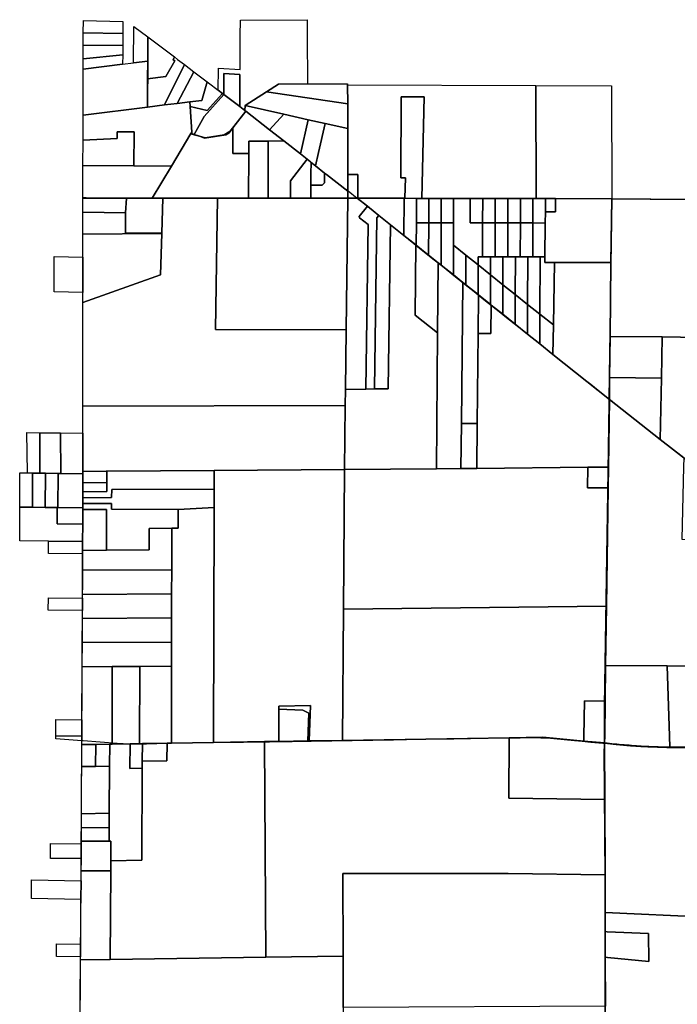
# Model space of a CAD drawing. Header units: feet. Extents: x -20058473 to 1466342, y -20424011 to 753407.
# Tile 31 of 58: x 1443664 to 1450309, y 717984 to 727929. Entities that reach past the tile are written whole.
import ezdxf

# ---------------------------------------------------------------- set-up
doc = ezdxf.new("R2010")
doc.units = ezdxf.units.FT
doc.header["$MEASUREMENT"] = 0
doc.layers.add('Parcels_exported', color=7, linetype='Continuous')
doc.layers.add('RoadCenterlines_ft_export', color=7, linetype='Continuous')

msp = doc.modelspace()

# ---------------------------------------------------------------- linework, layer by layer
at = {"layer": 'Parcels_exported'}
for points in [[(1444307.4, 727921.1), (1444706.9, 727909.3), (1444706.2, 727789.2), (1444307.1, 727796.1), (1444307.4, 727921.1)], [(1446569.3, 727929.1), (1446570.2, 727771.4), (1446572.7, 727280), (1446277.5, 727279.2), (1446157.1, 727201.3), (1445941.2, 727061.6), (1445938.3, 727012.5), (1445887.6, 727051.4), (1445889.8, 727374.9), (1445727.9, 727384.5), (1445726.5, 727174.6), (1445712.8, 727184.9), (1445670.7, 727216.9), (1445672.3, 727438.6), (1445890.2, 727425.6), (1445893.2, 727767.1), (1445894.1, 727924.8), (1446569.3, 727929.1)], [(1444307.1, 727796.1), (1444706.2, 727789.2), (1444705.4, 727669), (1444306.8, 727671.2), (1444307.1, 727796.1)], [(1444959.2, 727755.3), (1444957.6, 727511.3), (1444815.2, 727493.6), (1444817.6, 727861.9), (1444959.2, 727755.3)], [(1444306.8, 727671.2), (1444705.4, 727669), (1444704.8, 727575.5), (1444306.4, 727532.4), (1444306.8, 727671.2)], [(1445228.5, 727552.4), (1445215.2, 727525), (1445232.2, 727512.1), (1445142.4, 727356), (1444956.4, 727332.9), (1444957.6, 727511.3), (1444959.2, 727755.3), (1445228.5, 727552.4)], [(1444704.8, 727575.5), (1444704.2, 727479.9), (1444306.1, 727430.6), (1444306.4, 727532.4), (1444704.8, 727575.5)], [(1444957.6, 727511.3), (1444954.5, 727046.1), (1444304.9, 726965.5), (1444305.6, 727229.5), (1444306.1, 727430.6), (1444704.2, 727479.9), (1444815.2, 727493.6), (1444957.6, 727511.3)], [(1444956.4, 727332.9), (1445142.4, 727356), (1445232.2, 727512.1), (1445215.2, 727525), (1445228.5, 727552.4), (1445260.2, 727528.5), (1445328.4, 727476.8), (1445127.6, 727067.6), (1444954.5, 727046.1), (1444956.4, 727332.9)], [(1445328.4, 727476.8), (1445424.3, 727403.9), (1445256.6, 727083.6), (1445127.6, 727067.6), (1445328.4, 727476.8)], [(1445424.3, 727403.9), (1445559.5, 727301.3), (1445503.9, 727114.3), (1445382.2, 727099.2), (1445256.6, 727083.6), (1445424.3, 727403.9)], [(1445887.6, 727051.4), (1445726.5, 727174.6), (1445727.9, 727384.5), (1445889.8, 727374.9), (1445887.6, 727051.4)], [(1445559.5, 727301.3), (1445570.7, 727292.8), (1445670.7, 727216.9), (1445712.8, 727184.9), (1445559.4, 727012.8), (1445385.3, 727052), (1445382.2, 727099.2), (1445503.9, 727114.3), (1445559.5, 727301.3)], [(1446572.7, 727280), (1446977.8, 727281), (1446977.8, 727272.5), (1446978.3, 727080.8), (1446157.1, 727201.3), (1446277.5, 727279.2), (1446572.7, 727280)], [(1446977.8, 727272.5), (1448878.6, 727264), (1448881.5, 726122.2), (1448850.2, 726122.3), (1448723.2, 726122.6), (1448596.2, 726122.8), (1448469.2, 726123.1), (1448342.2, 726123.3), (1448217.2, 726123.6), (1448047.2, 726123.9), (1447922.2, 726124.2), (1447797.2, 726124.4), (1447728.9, 726124.6), (1447749.5, 727149.2), (1447520.1, 727149.9), (1447516.8, 726333.5), (1447563.1, 726331.4), (1447554.3, 726124.9), (1447547.2, 726125), (1447080.6, 726125.9), (1447080.2, 726316.4), (1447080.3, 726366.4), (1446980, 726366.6), (1446978.9, 726830.2), (1446978.3, 727080.8), (1446977.8, 727272.5)], [(1445712.8, 727184.9), (1445726.5, 727174.6), (1445526.7, 726950.4), (1445428.4, 726769.6), (1445403.2, 726778.3), (1445402.1, 726794.1), (1445385.3, 727052), (1445559.4, 727012.8), (1445712.8, 727184.9)], [(1445726.5, 727174.6), (1445887.6, 727051.4), (1445938.3, 727012.5), (1445942.2, 727009.5), (1445948.3, 727004.8), (1445791.3, 726804.4), (1445728.9, 726765.6), (1445536.7, 726735.5), (1445481, 726751.5), (1445428.4, 726769.6), (1445526.7, 726950.4), (1445726.5, 727174.6)], [(1446157.1, 727201.3), (1446978.3, 727080.8), (1446978.9, 726830.2), (1446749.4, 726881.4), (1446579.9, 726919.1), (1446333.3, 726974.1), (1445941.2, 727061.6), (1446157.1, 727201.3)], [(1448878.6, 727264), (1449642.8, 727260.7), (1449645.7, 726120.7), (1449078.2, 726121.8), (1448978.2, 726122), (1448881.5, 726122.2), (1448878.6, 727264)], [(1445382.2, 727099.2), (1445385.3, 727052), (1445402.1, 726794.1), (1445394.4, 726781.3), (1445196.4, 726450.9), (1444818.1, 726452.8), (1444820, 726797.2), (1444650, 726797.9), (1444649.6, 726727.9), (1444304.2, 726712.3), (1444304.9, 726965.5), (1444954.5, 727046.1), (1445127.6, 727067.6), (1445256.6, 727083.6), (1445382.2, 727099.2)], [(1447554.3, 726124.9), (1447563.1, 726331.4), (1447516.8, 726333.5), (1447520.1, 727149.9), (1447749.5, 727149.2), (1447728.9, 726124.6), (1447672.2, 726124.7), (1447554.3, 726124.9)], [(1445948.3, 727004.8), (1445818.3, 726836.3), (1445779.6, 726786.1), (1445747.7, 726766), (1445531.8, 726734), (1445481, 726751.5), (1445536.7, 726735.5), (1445728.9, 726765.6), (1445791.3, 726804.4), (1445948.3, 727004.8)], [(1445948.3, 727004.8), (1446189, 726817.4), (1446333.2, 726705.3), (1445979.2, 726700.6), (1445978.8, 726578.2), (1445818.3, 726577.8), (1445818.3, 726836.3), (1445948.3, 727004.8)], [(1445938.3, 727012.5), (1445941.2, 727061.6), (1446333.3, 726974.1), (1446189, 726817.4), (1445948.3, 727004.8), (1445942.2, 727009.5), (1445938.3, 727012.5)], [(1446333.3, 726974.1), (1446579.9, 726919.1), (1446502.8, 726573.4), (1446333.2, 726705.3), (1446189, 726817.4), (1446333.3, 726974.1)], [(1446579.9, 726919.1), (1446749.4, 726881.4), (1446683.1, 726587), (1446652.9, 726452.9), (1446609, 726488.1), (1446603, 726492.8), (1446568.5, 726520.6), (1446502.8, 726573.4), (1446579.9, 726919.1)], [(1446749.4, 726881.4), (1446978.9, 726830.2), (1446980, 726366.6), (1446980.1, 726316.6), (1446980.4, 726197.3), (1446763.1, 726365), (1446743.7, 726380.4), (1446652.9, 726452.9), (1446683.1, 726587), (1446749.4, 726881.4)], [(1444303.5, 726455.4), (1444304.2, 726712.3), (1444649.6, 726727.9), (1444650, 726797.9), (1444820, 726797.2), (1444818.1, 726452.8), (1444303.5, 726455.4)], [(1445403.2, 726778.3), (1445403.4, 726773.7), (1445427, 726767), (1445481, 726751.5), (1445531.8, 726734), (1445747.7, 726766), (1445779.6, 726786.1), (1445818.3, 726836.3), (1445818.3, 726577.8), (1445978.8, 726578.2), (1445977.4, 726126.7), (1445661.9, 726126.9), (1445111.7, 726127.3), (1445002.5, 726127.4), (1445196.4, 726450.9), (1445394.4, 726781.3), (1445403.2, 726778.3)], [(1445402.1, 726794.1), (1445403.2, 726778.3), (1445394.4, 726781.3), (1445402.1, 726794.1)], [(1445428.4, 726769.6), (1445427, 726767), (1445403.4, 726773.7), (1445403.2, 726778.3), (1445428.4, 726769.6)], [(1445428.4, 726769.6), (1445481, 726751.5), (1445427, 726767), (1445428.4, 726769.6)], [(1446174.1, 726126.6), (1445977.4, 726126.7), (1445978.8, 726578.2), (1445979.2, 726700.6), (1446176, 726703.2), (1446174.1, 726126.6)], [(1446174.1, 726126.6), (1446176, 726703.2), (1446333.2, 726705.3), (1446502.8, 726573.4), (1446568.5, 726520.6), (1446400.7, 726303.1), (1446401.6, 726126.5), (1446174.1, 726126.6)], [(1446568.5, 726520.6), (1446603, 726492.8), (1446609, 726488.1), (1446607.5, 726371.4), (1446606.1, 726258.9), (1446604.9, 726156.4), (1446604.5, 726126.3), (1446401.6, 726126.5), (1446400.7, 726303.1), (1446568.5, 726520.6)], [(1446609, 726488.1), (1446652.9, 726452.9), (1446743.7, 726380.4), (1446742.4, 726280.8), (1446719.7, 726258.9), (1446686.1, 726258.9), (1446606.1, 726258.9), (1446607.5, 726371.4), (1446609, 726488.1)], [(1444303.5, 726455.4), (1444818.1, 726452.8), (1445196.4, 726450.9), (1445002.5, 726127.4), (1444746.8, 726127.5), (1444743, 726127.5), (1444302.7, 726127.8), (1444303.5, 726455.4)], [(1446743.7, 726380.4), (1446763.1, 726365), (1446980.4, 726197.3), (1446980.6, 726126.1), (1446604.5, 726126.3), (1446604.9, 726156.4), (1446606.1, 726258.9), (1446686.1, 726258.9), (1446719.7, 726258.9), (1446742.4, 726280.8), (1446743.7, 726380.4)], [(1446980, 726366.6), (1447080.3, 726366.4), (1447080.2, 726316.4), (1447080.6, 726125.9), (1447073, 726125.9), (1446980.6, 726126.1), (1446980.4, 726197.3), (1446980.1, 726316.6), (1446980, 726366.6)], [(1444302.7, 726127.8), (1444743, 726127.5), (1444734.1, 725977.3), (1444302.7, 725986.1), (1444302.7, 725986.7), (1444302.7, 726127.8)], [(1445111.7, 726127.3), (1445661.9, 726126.9), (1445641.1, 724801), (1446963.7, 724797.7), (1446956.1, 724195.6), (1446954.1, 724033.5), (1444303, 724027.3), (1444303, 724060.6), (1444302.9, 724678.2), (1444302.8, 724959.1), (1444302.8, 725071.3), (1445085.7, 725352.5), (1445099.6, 725768), (1444302.7, 725761.8), (1444302.7, 725986.1), (1444734.1, 725977.3), (1444733.6, 725771.6), (1445099.8, 725774.5), (1445111.7, 726127.3)], [(1444743, 726127.5), (1444746.8, 726127.5), (1445002.5, 726127.4), (1445111.7, 726127.3), (1445099.8, 725774.5), (1444733.6, 725771.6), (1444734.1, 725977.3), (1444743, 726127.5)], [(1445661.9, 726126.9), (1445977.4, 726126.7), (1446401.6, 726126.5), (1446604.5, 726126.3), (1446980.6, 726126.1), (1446963.7, 724797.7), (1445641.1, 724801), (1445661.9, 726126.9)], [(1446980.6, 726126.1), (1447073, 726125.9), (1447177.4, 726044.5), (1447094, 725940.9), (1447098.9, 725929.1), (1447183.8, 725861), (1447160.9, 724198.2), (1446956.1, 724195.6), (1446963.7, 724797.7), (1446980.6, 726126.1)], [(1447073, 726125.9), (1447080.6, 726125.9), (1447547.2, 726125), (1447546.6, 725750), (1447411.3, 725857.9), (1447293.9, 725951.5), (1447177.4, 726044.5), (1447073, 726125.9)], [(1447547.2, 726125), (1447554.3, 726124.9), (1447672.2, 726124.7), (1447671.8, 725877.6), (1447671.5, 725650.4), (1447666.6, 725654.3), (1447546.6, 725750), (1447547.2, 726125)], [(1447672.2, 726124.7), (1447728.9, 726124.6), (1447797.2, 726124.4), (1447796.8, 725877.4), (1447671.8, 725877.6), (1447672.2, 726124.7)], [(1447797.2, 726124.4), (1447922.2, 726124.2), (1447921.8, 725877.2), (1447796.8, 725877.4), (1447797.2, 726124.4)], [(1447922.2, 726124.2), (1448047.2, 726123.9), (1448046.8, 725877.1), (1447921.8, 725877.2), (1447922.2, 726124.2)], [(1448047.2, 726123.9), (1448217.2, 726123.6), (1448216.8, 725876.8), (1448341.8, 725876.6), (1448341.3, 725533.6), (1448296.3, 725533.7), (1448296.1, 725451.8), (1448171.3, 725551.3), (1448046.5, 725650.8), (1448046.8, 725877.1), (1448047.2, 726123.9)], [(1448217.2, 726123.6), (1448342.2, 726123.3), (1448341.8, 725876.6), (1448216.8, 725876.8), (1448217.2, 726123.6)], [(1448342.2, 726123.3), (1448469.2, 726123.1), (1448468.8, 725876.4), (1448341.8, 725876.6), (1448342.2, 726123.3)], [(1448469.2, 726123.1), (1448596.2, 726122.8), (1448595.8, 725876.2), (1448468.8, 725876.4), (1448469.2, 726123.1)], [(1448596.2, 726122.8), (1448723.2, 726122.6), (1448722.8, 725876), (1448595.8, 725876.2), (1448596.2, 726122.8)], [(1448723.2, 726122.6), (1448850.2, 726122.3), (1448849.8, 725875.8), (1448722.8, 725876), (1448723.2, 726122.6)], [(1448850.2, 726122.3), (1448881.5, 726122.2), (1448978.2, 726122), (1448976.2, 725988.6), (1448974.6, 725875.6), (1448849.8, 725875.8), (1448850.2, 726122.3)], [(1449078.2, 726121.8), (1449645.7, 726120.7), (1449638.2, 725477.1), (1449066.1, 725478), (1448968.7, 725478.1), (1448969.5, 725532.6), (1448974.6, 725875.6), (1448976.2, 725988.6), (1449076.2, 725988.5), (1449078.2, 726121.8)], [(1448978.2, 726122), (1449078.2, 726121.8), (1449076.2, 725988.5), (1448976.2, 725988.6), (1448978.2, 726122)], [(1451196.7, 726107.8), (1451625.6, 726104.2), (1451861.1, 726102.3), (1451904.8, 726101.9), (1451953.5, 726101.5), (1451942.6, 724948.5), (1451940.3, 724705.9), (1450524.9, 724719.8), (1450154.1, 724724.3), (1449629.5, 724730.7), (1449638.2, 725477.1), (1449645.7, 726120.7), (1451196.7, 726107.8)], [(1447293.9, 725951.5), (1447274, 725926.8), (1447250.3, 724199.4), (1447160.9, 724198.2), (1447183.8, 725861), (1447098.9, 725929.1), (1447094, 725940.9), (1447177.4, 726044.5), (1447293.9, 725951.5)], [(1447411.3, 725857.9), (1447387, 724201.2), (1447250.3, 724199.4), (1447274, 725926.8), (1447293.9, 725951.5), (1447411.3, 725857.9)], [(1447671.8, 725877.6), (1447796.8, 725877.4), (1447796.3, 725550.8), (1447671.5, 725650.4), (1447671.8, 725877.6)], [(1447796.8, 725877.4), (1447921.8, 725877.2), (1447921.1, 725451.2), (1447893.4, 725473.4), (1447796.3, 725550.8), (1447796.8, 725877.4)], [(1447921.8, 725877.2), (1448046.8, 725877.1), (1448046.5, 725650.8), (1448046, 725351.6), (1447921.1, 725451.2), (1447921.8, 725877.2)], [(1448468.8, 725876.4), (1448468.3, 725533.4), (1448421.6, 725533.5), (1448341.3, 725533.6), (1448341.8, 725876.6), (1448468.8, 725876.4)], [(1448595.8, 725876.2), (1448595.3, 725533.2), (1448546.9, 725533.3), (1448468.3, 725533.4), (1448468.8, 725876.4), (1448595.8, 725876.2)], [(1448722.8, 725876), (1448722.3, 725533), (1448672.2, 725533.1), (1448595.3, 725533.2), (1448595.8, 725876.2), (1448722.8, 725876)], [(1448849.8, 725875.8), (1448849.3, 725532.8), (1448797.5, 725532.9), (1448722.3, 725533), (1448722.8, 725876), (1448849.8, 725875.8)], [(1448974.6, 725875.6), (1448969.5, 725532.6), (1448921.3, 725532.7), (1448849.3, 725532.8), (1448849.8, 725875.8), (1448974.6, 725875.6)], [(1447546.6, 725750), (1447666.6, 725654.3), (1447660.1, 724946.3), (1447886.8, 724765.6), (1447874.2, 723393.5), (1446946, 723384.8), (1446954.1, 724033.5), (1446956.1, 724195.6), (1447160.9, 724198.2), (1447250.3, 724199.4), (1447387, 724201.2), (1447411.3, 725857.9), (1447546.6, 725750)], [(1444302.7, 725532.1), (1444302.7, 725761.8), (1445099.6, 725768), (1445085.7, 725352.5), (1444302.8, 725071.3), (1444302.8, 725174.1), (1444302.7, 725532.1)], [(1447666.6, 725654.3), (1447671.5, 725650.4), (1447796.3, 725550.8), (1447893.4, 725473.4), (1447886.8, 724765.6), (1447660.1, 724946.3), (1447666.6, 725654.3)], [(1448171.3, 725551.3), (1448170.8, 725252.1), (1448141.6, 725275.4), (1448046, 725351.6), (1448046.5, 725650.8), (1448171.3, 725551.3)], [(1444302.8, 725174.1), (1444014.1, 725180.9), (1444014.2, 725538.9), (1444302.7, 725532.1), (1444302.8, 725174.1)], [(1448296.1, 725451.8), (1448295.7, 725152.5), (1448170.8, 725252.1), (1448171.3, 725551.3), (1448296.1, 725451.8)], [(1448421.6, 725533.5), (1448421, 725352.3), (1448296.1, 725451.8), (1448296.3, 725533.7), (1448341.3, 725533.6), (1448421.6, 725533.5)], [(1448468.3, 725533.4), (1448546.9, 725533.3), (1448545.8, 725252.7), (1448421, 725352.3), (1448421.6, 725533.5), (1448468.3, 725533.4)], [(1448595.3, 725533.2), (1448672.2, 725533.1), (1448670.7, 725153.2), (1448545.8, 725252.7), (1448546.9, 725533.3), (1448595.3, 725533.2)], [(1448722.3, 725533), (1448797.5, 725532.9), (1448795.5, 725053.7), (1448670.7, 725153.2), (1448672.2, 725533.1), (1448722.3, 725533)], [(1448849.3, 725532.8), (1448921.3, 725532.7), (1448920.4, 724954.2), (1448795.5, 725053.7), (1448797.5, 725532.9), (1448849.3, 725532.8)], [(1448969.5, 725532.6), (1448968.7, 725478.1), (1449066.1, 725478), (1449056.8, 724845.5), (1448920.4, 724954.2), (1448921.3, 725532.7), (1448969.5, 725532.6)], [(1449066.1, 725478), (1449638.2, 725477.1), (1449629.5, 724730.7), (1449624.6, 724314.1), (1449622.1, 724094.5), (1449052.5, 724548.8), (1449056.8, 724845.5), (1449066.1, 725478)], [(1447893.4, 725473.4), (1447921.1, 725451.2), (1448046, 725351.6), (1448141.6, 725275.4), (1448127.1, 723850.7), (1448122.5, 723395.9), (1447874.2, 723393.5), (1447886.8, 724765.6), (1447893.4, 725473.4)], [(1448421, 725352.3), (1448420.5, 725052.9), (1448300.3, 725148.8), (1448295.7, 725152.5), (1448296.1, 725451.8), (1448421, 725352.3)], [(1448545.8, 725252.7), (1448545.4, 724953.3), (1448429, 725046.1), (1448420.5, 725052.9), (1448421, 725352.3), (1448545.8, 725252.7)], [(1448170.8, 725252.1), (1448295.7, 725152.5), (1448300.3, 725148.8), (1448296.3, 724760.5), (1448287.1, 723849.1), (1448127.1, 723850.7), (1448141.6, 725275.4), (1448170.8, 725252.1)], [(1448670.7, 725153.2), (1448670.2, 724853.7), (1448545.4, 724953.3), (1448545.8, 725252.7), (1448670.7, 725153.2)], [(1448420.5, 725052.9), (1448429, 725046.1), (1448426, 724759.4), (1448296.3, 724760.5), (1448300.3, 725148.8), (1448420.5, 725052.9)], [(1448795.5, 725053.7), (1448795.1, 724754.1), (1448670.2, 724853.7), (1448670.7, 725153.2), (1448795.5, 725053.7)], [(1448545.4, 724953.3), (1448670.2, 724853.7), (1448795.1, 724754.1), (1448919.9, 724654.5), (1449052.5, 724548.8), (1449622.1, 724094.5), (1449614.1, 723410.3), (1449405.4, 723408.2), (1448282.5, 723397.4), (1448287.1, 723849.1), (1448296.3, 724760.5), (1448426, 724759.4), (1448429, 725046.1), (1448545.4, 724953.3)], [(1448920.4, 724954.2), (1448919.9, 724654.5), (1448795.1, 724754.1), (1448795.5, 725053.7), (1448920.4, 724954.2)], [(1449056.8, 724845.5), (1449052.5, 724548.8), (1448919.9, 724654.5), (1448920.4, 724954.2), (1449056.8, 724845.5)], [(1449629.5, 724730.7), (1450154.1, 724724.3), (1450147.2, 724308.2), (1449624.6, 724314.1), (1449629.5, 724730.7)], [(1450154.1, 724724.3), (1450524.9, 724719.8), (1450502.7, 723411.7), (1450502.5, 723401.4), (1450489.5, 723411.6), (1450373.1, 723503.3), (1450136.9, 723689.2), (1450147.2, 724308.2), (1450154.1, 724724.3)], [(1449624.6, 724314.1), (1450147.2, 724308.2), (1450136.9, 723689.2), (1449622.1, 724094.5), (1449624.6, 724314.1)], [(1450136.9, 723689.2), (1450373.1, 723503.3), (1450371.2, 723411.4), (1450355.8, 722682.8), (1450661.7, 722673.6), (1450652.9, 722272.3), (1450652.9, 722271.9), (1450647.9, 721841.9), (1450645.4, 721625.1), (1450642.8, 721398.6), (1450204.7, 721401.8), (1449584.6, 721406.3), (1449593.4, 722006.9), (1449611, 723201.6), (1449614.1, 723410.3), (1449622.1, 724094.5), (1450136.9, 723689.2)], [(1444303, 724027.3), (1446954.1, 724033.5), (1446946, 723384.8), (1445629.3, 723376.1), (1444544, 723368.9), (1444538, 723368.9), (1444303.1, 723367.4), (1444303, 723753.9), (1444303, 724027.3)], [(1448127.1, 723850.7), (1448287.1, 723849.1), (1448282.5, 723397.4), (1448122.5, 723395.9), (1448127.1, 723850.7)], [(1443867, 723757.3), (1443869.1, 723349.3), (1443795.3, 723350.3), (1443744, 723351), (1443737.9, 723758.3), (1443867, 723757.3)], [(1444076.2, 723755.7), (1444080.6, 723346.4), (1444051.5, 723346.8), (1443923.4, 723348.6), (1443869.1, 723349.3), (1443867, 723757.3), (1444076.2, 723755.7)], [(1444303, 723753.9), (1444303.1, 723367.4), (1444303, 723343.4), (1444080.6, 723346.4), (1444076.2, 723755.7), (1444303, 723753.9)], [(1449405.4, 723408.2), (1449402, 723200.4), (1449611, 723201.6), (1449593.4, 722006.9), (1446935.3, 721976.3), (1446946, 723384.8), (1447874.2, 723393.5), (1448122.5, 723395.9), (1448282.5, 723397.4), (1449405.4, 723408.2)], [(1449614.1, 723410.3), (1449611, 723201.6), (1449402, 723200.4), (1449405.4, 723408.2), (1449614.1, 723410.3)], [(1443667.2, 723352.1), (1443744, 723351), (1443795.3, 723350.3), (1443793.8, 723004.5), (1443665.7, 723006.2), (1443667.2, 723352.1)], [(1443795.3, 723350.3), (1443869.1, 723349.3), (1443923.4, 723348.6), (1443921.9, 723002.8), (1443793.8, 723004.5), (1443795.3, 723350.3)], [(1443923.4, 723348.6), (1444051.5, 723346.8), (1444050, 723001.1), (1444042.2, 723001.2), (1443921.9, 723002.8), (1443923.4, 723348.6)], [(1444051.5, 723346.8), (1444080.6, 723346.4), (1444303, 723343.4), (1444302.6, 723252), (1444302.3, 723161.6), (1444302, 723101.4), (1444301.8, 723041.1), (1444301.6, 722997.7), (1444050, 723001.1), (1444051.5, 723346.8)], [(1444544, 723368.9), (1445629.3, 723376.1), (1445628.9, 723186.6), (1444593.6, 723185), (1444593.4, 723104), (1444302, 723101.4), (1444302.3, 723161.6), (1444543.6, 723163.8), (1444543.8, 723254.1), (1444544, 723368.9)], [(1444303.1, 723367.4), (1444538, 723368.9), (1444544, 723368.9), (1444543.8, 723254.1), (1444302.6, 723252), (1444303, 723343.4), (1444303.1, 723367.4)], [(1445629.3, 723376.1), (1446946, 723384.8), (1446935.3, 721976.3), (1446925.1, 720649.9), (1446590.4, 720644.5), (1446603.8, 721003), (1446281.4, 720996.6), (1446281.6, 720965.6), (1446284.1, 720639.6), (1446138.5, 720637.2), (1445623.3, 720628.9), (1445628.5, 723003), (1445628.9, 723186.6), (1445629.3, 723376.1)], [(1444302.6, 723252), (1444543.8, 723254.1), (1444543.6, 723163.8), (1444302.3, 723161.6), (1444302.6, 723252)], [(1444302, 723101.4), (1444593.4, 723104), (1444593.6, 723185), (1445628.9, 723186.6), (1445628.5, 723003), (1445264.2, 722981.6), (1444592.2, 722983.7), (1444592.3, 723043.7), (1444301.8, 723041.1), (1444302, 723101.4)], [(1443665.7, 723006.2), (1443793.8, 723004.5), (1443921.9, 723002.8), (1444042.2, 723001.2), (1444041.5, 722836.2), (1444301, 722832.7), (1444300.3, 722657.7), (1443956.3, 722662.3), (1443664.2, 722666.2), (1443665.7, 723006.2)], [(1444042.2, 723001.2), (1444050, 723001.1), (1444301.6, 722997.7), (1444301.6, 722980.9), (1444301, 722832.7), (1444041.5, 722836.2), (1444042.2, 723001.2)], [(1444301.6, 722997.7), (1444301.8, 723041.1), (1444592.3, 723043.7), (1444592.2, 722983.7), (1445264.2, 722981.6), (1445263.8, 722792.6), (1445200.8, 722792.2), (1444971.8, 722790.9), (1444971.3, 722572.9), (1444541.3, 722570.3), (1444541.4, 722621.5), (1444542.2, 722983), (1444301.6, 722980.9), (1444301.6, 722997.7)], [(1445628.5, 723003), (1445623.3, 720628.9), (1445197.3, 720622), (1445198.5, 721399.2), (1445198.9, 721642.9), (1445199.3, 721886.7), (1445199.7, 722130.4), (1445200.1, 722374.2), (1445200.8, 722792.2), (1445263.8, 722792.6), (1445264.2, 722981.6), (1445628.5, 723003)], [(1444301, 722832.7), (1444301.6, 722980.9), (1444542.2, 722983), (1444541.4, 722621.5), (1444541.3, 722570.3), (1444300, 722568.9), (1444300.2, 722619.4), (1444300.3, 722657.7), (1444301, 722832.7)], [(1444541.3, 722570.3), (1444971.3, 722572.9), (1444971.8, 722790.9), (1445200.8, 722792.2), (1445200.1, 722374.2), (1444299.2, 722368.8), (1444299.3, 722407.7), (1444299.8, 722532.7), (1444300, 722568.9), (1444541.3, 722570.3)], [(1444300.3, 722657.7), (1444300.2, 722619.4), (1444300, 722568.9), (1444299.8, 722532.7), (1443955.7, 722537.3), (1443956.3, 722662.3), (1444300.3, 722657.7)], [(1444299.2, 722368.8), (1445200.1, 722374.2), (1445199.7, 722130.4), (1444298.2, 722125.1), (1444298.7, 722247.7), (1444299.2, 722368.8)], [(1444298.2, 722125.1), (1445199.7, 722130.4), (1445199.3, 721886.7), (1444297.3, 721881.3), (1444297.6, 721960.6), (1444298.1, 722085.6), (1444298.2, 722125.1)], [(1443953.2, 721965.2), (1443953.8, 722090.2), (1444298.1, 722085.6), (1444297.6, 721960.6), (1443953.2, 721965.2)], [(1446935.3, 721976.3), (1449593.4, 722006.9), (1449584.6, 721406.3), (1449579.3, 721046.6), (1449369.3, 721050), (1449363.5, 720689.4), (1449362.8, 720643.7), (1448949.4, 720682.7), (1448610.5, 720677.2), (1446925.1, 720649.9), (1446935.3, 721976.3)], [(1444297.3, 721881.3), (1445199.3, 721886.7), (1445198.9, 721642.9), (1444296.3, 721637.6), (1444297.3, 721881.3)], [(1444296.3, 721637.6), (1445198.9, 721642.9), (1445198.5, 721399.2), (1444877.3, 721397.3), (1444598.3, 721395.6), (1444295.4, 721393.8), (1444296.2, 721613.1), (1444296.3, 721637.6)], [(1449584.6, 721406.3), (1450204.7, 721401.8), (1450229.2, 720694.2), (1450233.1, 720581.7), (1450232.3, 720581.7), (1450202.6, 720582.1), (1450173, 720582.5), (1450143.3, 720583), (1450113.7, 720583.6), (1450084, 720584.3), (1450054.4, 720585.1), (1450044.1, 720585.6), (1450019.3, 720586.9), (1449994.6, 720588.2), (1449969.8, 720589.7), (1449945, 720591.2), (1449920.3, 720592.8), (1449895.5, 720594.5), (1449870.8, 720596.3), (1449846, 720598.1), (1449821.3, 720600.1), (1449796.5, 720602.1), (1449771.8, 720604.1), (1449747.1, 720606.3), (1449722.4, 720608.6), (1449697.7, 720610.9), (1449673, 720613.3), (1449648.3, 720615.8), (1449623.6, 720618.3), (1449598.9, 720621), (1449574.3, 720623.7), (1449575.1, 720692.8), (1449579.3, 721046.6), (1449584.6, 721406.3)], [(1450204.7, 721401.8), (1450642.8, 721398.6), (1450636.7, 720695), (1450635.8, 720581.7), (1450459.4, 720581.6), (1450439.9, 720581.4), (1450410.3, 720581.2), (1450380.6, 720581.1), (1450350.9, 720581), (1450321.3, 720581.1), (1450291.6, 720581.2), (1450262, 720581.4), (1450233.1, 720581.7), (1450229.2, 720694.2), (1450204.7, 721401.8)], [(1444295.4, 721393.8), (1444598.3, 721395.6), (1444597.1, 720612.3), (1444573.5, 720611.9), (1444432.9, 720609.6), (1444292.5, 720607.3), (1444292.3, 720607.3), (1444292.5, 720646.7), (1444292.6, 720691.7), (1444293, 720779.4), (1444293.3, 720856.7), (1444295.4, 721393.8)], [(1444598.3, 721395.6), (1444877.3, 721397.3), (1444876.1, 720616.8), (1444779, 720615.2), (1444597.1, 720612.3), (1444598.3, 721395.6)], [(1444877.3, 721397.3), (1445198.5, 721399.2), (1445197.3, 720622), (1445153.3, 720621.3), (1444904, 720617.2), (1444876.1, 720616.8), (1444877.3, 721397.3)], [(1446281.6, 720965.6), (1446281.4, 720996.6), (1446603.8, 721003), (1446590.4, 720644.5), (1446575.1, 720644.3), (1446584.7, 720924.6), (1446526.3, 720954.1), (1446281.6, 720965.6)], [(1449579.3, 721046.6), (1449575.1, 720692.8), (1449574.3, 720623.7), (1449362.8, 720643.7), (1449363.5, 720689.4), (1449369.3, 721050), (1449579.3, 721046.6)], [(1446281.6, 720965.6), (1446526.3, 720954.1), (1446584.7, 720924.6), (1446575.1, 720644.3), (1446284.1, 720639.6), (1446281.6, 720965.6)], [(1444029.1, 720694.9), (1444030.5, 720861.4), (1444293.3, 720856.7), (1444293, 720779.4), (1444292.6, 720691.7), (1444029.1, 720694.9)], [(1444029.1, 720694.9), (1444292.6, 720691.7), (1444292.5, 720646.7), (1444028.8, 720666.7), (1444029.1, 720694.9)], [(1444432.9, 720609.6), (1444431.6, 720387), (1444291.1, 720385), (1444291, 720385), (1444292.3, 720607.3), (1444292.5, 720607.3), (1444432.9, 720609.6)], [(1444573.5, 720611.9), (1444572.2, 720389), (1444431.6, 720387), (1444432.9, 720609.6), (1444573.5, 720611.9)], [(1444779, 720615.2), (1444777.4, 720366.8), (1444902.4, 720368.5), (1444896.9, 719439.2), (1444585.2, 719434.8), (1444586.4, 719631.1), (1444567.6, 719631.2), (1444568.5, 719770.9), (1444569.3, 719914.3), (1444572.2, 720389), (1444573.5, 720611.9), (1444597.1, 720612.3), (1444779, 720615.2)], [(1446138.5, 720637.2), (1446149.7, 718459.9), (1444579.1, 718437.6), (1444584.6, 719331.1), (1444585.2, 719434.8), (1444896.9, 719439.2), (1444902.4, 720368.5), (1444902.8, 720441.4), (1445152.2, 720444.8), (1445153.3, 720621.3), (1445197.3, 720622), (1445623.3, 720628.9), (1446138.5, 720637.2)], [(1444904, 720617.2), (1444902.8, 720441.4), (1444902.4, 720368.5), (1444777.4, 720366.8), (1444779, 720615.2), (1444876.1, 720616.8), (1444904, 720617.2)], [(1445153.3, 720621.3), (1445152.2, 720444.8), (1444902.8, 720441.4), (1444904, 720617.2), (1445153.3, 720621.3)], [(1446925.1, 720649.9), (1448610.5, 720677.2), (1448605.1, 720064.9), (1449576, 720051.9), (1449578.4, 719292.1), (1448598.4, 719305.3), (1446928.6, 719306.9), (1446932.9, 718471), (1446149.7, 718459.9), (1446138.5, 720637.2), (1446284.1, 720639.6), (1446575.1, 720644.3), (1446590.4, 720644.5), (1446925.1, 720649.9)], [(1448610.5, 720677.2), (1448949.4, 720682.7), (1449362.8, 720643.7), (1449574.3, 720623.7), (1449576, 720051.9), (1448605.1, 720064.9), (1448610.5, 720677.2)], [(1444572.2, 720389), (1444569.3, 719914.3), (1444288.2, 719909.1), (1444288, 719909.1), (1444289.7, 720185.6), (1444291, 720385), (1444291.1, 720385), (1444431.6, 720387), (1444572.2, 720389)], [(1444288, 719909.1), (1444288.2, 719909.1), (1444569.3, 719914.3), (1444568.5, 719770.9), (1444287.3, 719767), (1444287.2, 719767), (1444288, 719909.1)], [(1444568.5, 719770.9), (1444567.6, 719631.2), (1444286.5, 719632.9), (1444286.3, 719632.9), (1444286.7, 719695.1), (1444287.2, 719767), (1444287.3, 719767), (1444568.5, 719770.9)], [(1444567.6, 719631.2), (1444586.4, 719631.1), (1444585.2, 719434.8), (1444584.6, 719331.1), (1444284.6, 719332.9), (1444284.5, 719332.9), (1444285.2, 719454.1), (1444285.2, 719456.4), (1444286.2, 719604.1), (1444286.2, 719606.5), (1444286.3, 719632.9), (1444286.5, 719632.9), (1444567.6, 719631.2)], [(1444286.2, 719606.5), (1444286.2, 719604.1), (1444285.2, 719456.4), (1443975.4, 719458.5), (1443976.4, 719605.5), (1443976.4, 719608.2), (1444286.2, 719606.5)], [(1444284.5, 719332.9), (1444284.6, 719332.9), (1444584.6, 719331.1), (1444579.1, 718437.6), (1444279, 718433.3), (1444279.1, 718463.5), (1444279.7, 718560.2), (1444279.9, 718591.6), (1444280.8, 718729.7), (1444282.7, 719044.5), (1444283.9, 719232.3), (1444283.9, 719232.5), (1444283.9, 719245.7), (1444284.5, 719332.9)], [(1444283.9, 719232.5), (1444283.9, 719232.3), (1444282.7, 719044.5), (1443782.8, 719052.6), (1443783.9, 719240.6), (1444283.9, 719232.5)], [(1449578.4, 719292.1), (1449579.6, 718910.6), (1449579.6, 718902.3), (1449580.2, 718718.1), (1449581, 718460.3), (1449582.6, 717965.3), (1446933, 717952.8), (1446932.9, 718471), (1446928.6, 719306.9), (1448598.4, 719305.3), (1449578.4, 719292.1)], [(1450953.5, 718768.1), (1450953.5, 718762.1), (1450942.8, 717971.7), (1450939.1, 717697.7), (1450936.6, 717516.6), (1449834, 717515.4), (1449832.7, 717690.4), (1449583.4, 717690.4), (1449583, 717815.3), (1449582.6, 717965.3), (1449581, 718460.3), (1449602.5, 718458.2), (1450019.3, 718417.4), (1450017.7, 718699.9), (1449601.1, 718717.3), (1449580.2, 718718.1), (1449579.6, 718902.3), (1449579.6, 718910.6), (1450606.1, 718865.1), (1450604.3, 718773.7), (1450953.5, 718768.1)], [(1449580.2, 718718.1), (1449601.1, 718717.3), (1450017.7, 718699.9), (1450019.3, 718417.4), (1449602.5, 718458.2), (1449581, 718460.3), (1449580.2, 718718.1)], [(1444279.9, 718591.6), (1444279.7, 718560.2), (1444279.1, 718463.5), (1444035.7, 718467.4), (1444036.3, 718562.6), (1444036.5, 718595.5), (1444279.9, 718591.6)], [(1446932.9, 718471), (1446933, 717952.8), (1446932.5, 717606.6), (1445037.3, 717604.8), (1445032.1, 716798.4), (1445029.4, 716378.5), (1445025.8, 715818.4), (1444845.8, 715820.3), (1444839.6, 715280.3), (1444256.6, 715283.1), (1444257.5, 715406.7), (1444260.5, 715821.7), (1444264.4, 716383), (1444266.9, 716724.7), (1444268, 716884.7), (1444275.5, 717940.4), (1444276.2, 718042.5), (1444276.2, 718047.5), (1444278.9, 718432.1), (1444279, 718433.3), (1444579.1, 718437.6), (1446149.7, 718459.9), (1446932.9, 718471)]]:
    msp.add_lwpolyline(points, close=True, dxfattribs=at)
msp.add_lwpolyline([(1450606.1, 718865.1), (1449579.6, 718910.6), (1449578.4, 719292.1), (1449576, 720051.9), (1449574.3, 720623.7), (1449598.9, 720621), (1449623.6, 720618.3), (1449648.3, 720615.8), (1449673, 720613.3), (1449697.7, 720610.9), (1449722.4, 720608.6), (1449747.1, 720606.3), (1449771.8, 720604.1), (1449796.5, 720602.1), (1449821.3, 720600.1), (1449846, 720598.1), (1449870.8, 720596.3), (1449895.5, 720594.5), (1449920.3, 720592.8), (1449945, 720591.2), (1449969.8, 720589.7), (1449994.6, 720588.2), (1450019.3, 720586.9), (1450044.1, 720585.6), (1450054.4, 720585.1), (1450084, 720584.3), (1450113.7, 720583.6), (1450143.3, 720583), (1450173, 720582.5), (1450202.6, 720582.1), (1450232.3, 720581.7), (1450233.1, 720581.7), (1450262, 720581.4), (1450291.6, 720581.2), (1450321.3, 720581.1)], dxfattribs=at)
at = {"layer": 'RoadCenterlines_ft_export'}
for points in [[(1446966.1, 726213), (1446981.5, 726200.9), (1447074, 726128.1)], [(1444302.6, 725990.1), (1444302.6, 726001.1), (1444302.7, 726050.2), (1444302.7, 726122.3), (1444302.7, 726132)], [(1444302.7, 726132), (1444336.3, 726131.9), (1445114.1, 726130.3), (1446041.8, 726129.7), (1446236.9, 726129.4), (1446305.8, 726129.1), (1446427.3, 726128), (1447027.7, 726128.1), (1447074, 726128.1)], [(1447074, 726128.1), (1447422.1, 726127.4), (1447579.7, 726127.7), (1447768.3, 726127.2), (1447874.3, 726127.4), (1448297, 726125.5), (1448684, 726125.4), (1448926.4, 726124.1), (1449649.1, 726122.1)], [(1447074, 726128.1), (1447084.6, 726119.7), (1447365.9, 725893.8), (1447540.2, 725754.5), (1447736.9, 725596), (1447840.1, 725514.9), (1447932.4, 725441.5), (1448049.9, 725346.9), (1448098.3, 725307.8), (1448164.8, 725254.5), (1448254.4, 725182.9), (1448333.9, 725119.6), (1448369.9, 725091.2), (1448526.3, 724966.7), (1448567.4, 724934.1), (1448911.3, 724660.4), (1449039.6, 724558.2), (1449252.3, 724388.1), (1449358.6, 724305.7), (1449433.3, 724246.9), (1449621.3, 724098)], [(1449621.3, 724098), (1449624.8, 724332.9), (1449649.1, 726122.1)], [(1449649.1, 726122.1), (1450042.4, 726120.8), (1450509.2, 726117.4), (1450604, 726117.4), (1450648.5, 726117.6), (1450734.4, 726117.4), (1450819, 726117), (1451015.8, 726115.5), (1451078.1, 726114.6), (1451212.6, 726113.4), (1451531.8, 726110.7), (1452513.9, 726097.5), (1452641.9, 726096.6), (1452717.3, 726096.9), (1452864.8, 726095.3), (1453642.5, 726088.1), (1453904.9, 726085.3), (1454269.1, 726081.2), (1454479.1, 726079.5), (1455247.5, 726074), (1455274, 726073.8)], [(1444304, 723343.7), (1444304.8, 723554), (1444303.3, 723685.2), (1444301.8, 724048.8), (1444302.5, 724137.3), (1444303.4, 724206.3), (1444303.7, 724250.2), (1444303.8, 724290.9), (1444303.8, 724339.1), (1444303.4, 724422.5), (1444303.4, 724566.9), (1444302.8, 724663.3), (1444302, 724902.8), (1444302, 725194.6), (1444302.1, 725251.1), (1444303, 725397.9), (1444301.9, 725558.6), (1444302.6, 725990.1)], [(1449571.4, 720621.3), (1449574.1, 720995.6), (1449611.6, 723373.6), (1449620.7, 724055.9), (1449621.3, 724098)], [(1449621.3, 724098), (1449631.9, 724089.4), (1449702.4, 724032.1), (1449885.1, 723887.5), (1450132.3, 723692.6), (1450421.2, 723465.7), (1450485.5, 723414.9), (1450611.5, 723315.2), (1450760, 723196.6), (1451005, 723004.2), (1451129.2, 722907.3), (1451283.4, 722785.2), (1451370.1, 722717)], [(1444291.5, 720649.3), (1444293.1, 720878.4), (1444294.3, 721012.8), (1444296.2, 721278.5), (1444298.9, 721780.5), (1444298.2, 721925), (1444300.8, 722413.4), (1444301.3, 722531.3), (1444302.7, 722822.6), (1444303.6, 723121.1), (1444304.5, 723249.1), (1444304, 723337.7), (1444304, 723343.7)], [(1444276, 717909.3), (1444278.6, 718142.2), (1444279.6, 718348.9), (1444281, 718581.8), (1444282.5, 718847), (1444284.3, 719159), (1444287.5, 719618.4), (1444288.2, 719820.5), (1444288.4, 719903.7), (1444289.3, 720117.6), (1444290.7, 720511.6), (1444291.4, 720632.5), (1444291.5, 720649.3)], [(1444291.5, 720649.3), (1444307, 720648), (1444650.6, 720621.8), (1444710.5, 720617.8), (1444781.7, 720616.1), (1444865.1, 720615.2), (1444946.1, 720615.7), (1445155.9, 720621.1), (1445565.9, 720627.7), (1445926.8, 720632.6), (1446189.7, 720636.4), (1446418, 720639.7), (1446609.1, 720642.4), (1447441.4, 720656.8), (1447708, 720661.5), (1448049.1, 720666.6), (1448386.7, 720671.8), (1448659.3, 720676), (1448721.6, 720676.8), (1448861.6, 720678.6), (1448931, 720676.9), (1448990, 720674.3), (1449062.1, 720669.9), (1449269.5, 720649.1), (1449347.8, 720641.3), (1449436.2, 720632.6), (1449557.6, 720622.4), (1449571.4, 720621.3)], [(1449590.1, 715241.6), (1449592.1, 715257.9), (1449592.7, 715270.9), (1449593.1, 715390.9), (1449591.5, 715682.8), (1449586.8, 716669.6), (1449585, 716915.1), (1449580.2, 717604.5), (1449579.2, 718293.4), (1449578.9, 718388.5), (1449579.1, 718883.7), (1449578.6, 719300.3), (1449576.2, 719654.6), (1449573, 720159.6), (1449570.6, 720510.7), (1449571.4, 720621.3)], [(1449571.4, 720621.3), (1449689.8, 720608.1), (1449837.2, 720595.9), (1449938.5, 720587.1), (1450010.6, 720583.6), (1450204.2, 720578.7), (1450358.5, 720578.5), (1450637.3, 720578)]]:
    msp.add_lwpolyline(points, dxfattribs=at)

doc.saveas('drawing.dxf')
